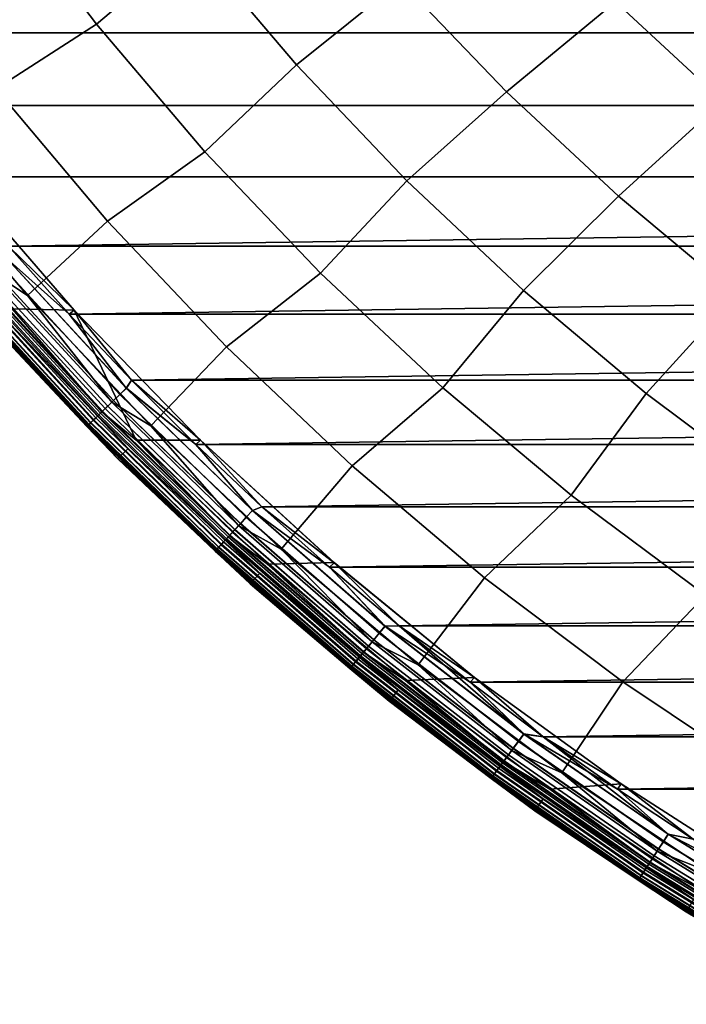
# Model space of a CAD drawing. Header units: metres. Extents: x -25 to 132, y -25 to 25.
# Tile 2 of 256: x -18.43 to -13.3, y -21.88 to -14.3. Entities that reach past the tile are written whole.
import ezdxf

# ---------------------------------------------------------------- set-up
doc = ezdxf.new("R2010")
doc.units = ezdxf.units.M
doc.layers.add('solid_12_061_071_XXX', color=7, linetype='CONTINUOUS')

msp = doc.modelspace()

# ---------------------------------------------------------------- linework, layer by layer
at = {"layer": 'solid_12_061_071_XXX'}
for points in [[(-17.844536, -12.718869, 117.049759), (-18.622311, -13.302495, 115.914597), (-17.842995, -14.33089, 115.914597), (-17.100645, -13.702738, 117.049759)], [(-15.500362, -13.997272, 118.134232), (-16.266039, -13.099649, 118.134232), (-17.100645, -13.702738, 117.049759), (-16.302574, -14.643193, 117.049759)], [(-13.220152, -13.18359, 120.140106), (-13.845985, -14.158051, 119.16523), (-13.018482, -14.922496, 119.16523), (-12.46152, -13.902877, 120.140106)], [(-17.842995, -14.33089, 115.914597), (-18.622311, -13.302495, 115.914597), (-19.417229, -13.760761, 114.731659), (-18.615873, -14.826889, 114.731659)], [(-13.845985, -14.158051, 119.16523), (-14.62868, -13.347789, 119.16523), (-15.500362, -13.997272, 118.134232), (-14.68522, -14.850224, 118.134232)], [(-17.100645, -13.702738, 117.049759), (-17.842995, -14.33089, 115.914597), (-17.006956, -15.313728, 115.914597), (-16.302574, -14.643193, 117.049759)], [(19.823536, -14.397127), (-19.823614, -14.39702), (-20.22674, -13.824941), (20.226665, -13.82505)], [(-14.68522, -14.850224, 118.134232), (-15.500362, -13.997272, 118.134232), (-16.302574, -14.643193, 117.049759), (-15.452855, -15.537256, 117.049759)], [(-13.018482, -14.922496, 119.16523), (-13.845985, -14.158051, 119.16523), (-14.68522, -14.850224, 118.134232), (-13.823212, -15.655787, 118.134232)], [(-17.006956, -15.313728, 115.914597), (-17.842995, -14.33089, 115.914597), (-18.615873, -14.826889, 114.731659), (-17.75605, -15.846452, 114.731659)], [(19.40428, -14.957402), (-19.40436, -14.957297), (-19.823614, -14.39702), (19.823536, -14.397127)], [(-16.302574, -14.643193, 117.049759), (-17.006956, -15.313728, 115.914597), (-16.116856, -16.247885, 115.914597), (-15.452855, -15.537256, 117.049759)], [(-18.615873, -14.826889, 114.731659), (-19.266027, -15.364128, 113.5177), (-18.374249, -16.420206, 113.5177), (-17.75605, -15.846452, 114.731659)], [(-13.823212, -15.655787, 118.134232), (-14.68522, -14.850224, 118.134232), (-15.452855, -15.537256, 117.049759), (-14.554177, -16.382093, 117.049759)], [(-12.148847, -15.638647, 119.16523), (-13.018482, -14.922496, 119.16523), (-13.823212, -15.655787, 118.134232), (-12.91709, -16.411386, 118.134232)], [(18.969107, -15.505578), (-18.969191, -15.505475), (-19.40436, -14.957297), (19.40428, -14.957402)], [(-16.116856, -16.247885, 115.914597), (-17.006956, -15.313728, 115.914597), (-17.75605, -15.846452, 114.731659), (-16.840464, -16.816246, 114.731659)], [(-18.647764, -16.240353, 113.368919), (-18.374249, -16.420206, 113.5177), (-19.266027, -15.364128, 113.5177)], [(18.969107, -15.505578), (-18.518618, -16.040905), (-18.969191, -15.505475)], [(-18.013548, -16.532652, 100), (-18.927996, -15.477331, 100), (-18.927984, -15.477334, 99.5), (-18.01351, -16.532696, 99.5)], [(-18.927996, -15.477331, 100), (-18.013548, -16.532652, 100), (-18.492214, -16.522438, 100)], [(-18.01351, -16.532696, 99.5), (-18.927984, -15.477334, 99.5), (-18.518618, -16.040905, 99.5)], [(18.969107, -15.505578), (18.518532, -16.041006), (-18.518618, -16.040905)], [(-15.452855, -15.537256, 117.049759), (-16.116856, -16.247885, 115.914597), (-15.175522, -17.130394, 115.914597), (-14.554177, -16.382093, 117.049759)], [(-12.91709, -16.411386, 118.134232), (-13.823212, -15.655787, 118.134232), (-14.554177, -16.382093, 117.049759), (-13.609389, -17.175028, 117.049759)], [(-17.75605, -15.846452, 114.731659), (-18.374249, -16.420206, 113.5177), (-17.424654, -17.424629, 113.5177), (-16.840464, -16.816246, 114.731659)], [(-18.529272, -16.137157, 99.494911), (-18.052919, -16.563276, 99.5), (-18.01351, -16.532696, 99.5), (-18.518618, -16.040905, 99.5)], [(-18.528793, -16.13674, 0.004998), (-18.518618, -16.040905), (-18.052919, -16.563274)], [(18.518532, -16.041006), (-18.052919, -16.563274), (-18.518618, -16.040905)], [(18.518532, -16.041006), (18.05283, -16.563374), (-18.052919, -16.563274)], [(-18.581892, -16.182983, 99.479729), (-17.662191, -17.182045, 99.479729), (-17.612177, -17.133389, 99.494911), (-18.529272, -16.137157, 99.494911)], [(-17.661749, -17.181616, 0.020093), (-18.581427, -16.182579, 0.020093), (-18.528793, -16.13674, 0.004998), (-17.611719, -17.132946, 0.004998)], [(-18.529272, -16.137157, 99.494911), (-17.612177, -17.133389, 99.494911), (-18.052919, -16.563276, 99.5)], [(-17.611719, -17.132946, 0.004998), (-18.528793, -16.13674, 0.004998), (-18.052919, -16.563274), (-17.572439, -17.072178)], [(-18.679598, -16.268076, 99.420509), (-17.755062, -17.27239, 99.420509), (-17.710146, -17.228697, 99.454758), (-18.632343, -16.226923, 99.454758)], [(-17.754675, -17.272015, 0.079142), (-18.67919, -16.267721, 0.079142), (-18.631903, -16.226538, 0.044977), (-17.709726, -17.228289, 0.044977)], [(-18.632343, -16.226923, 99.454758), (-17.710146, -17.228697, 99.454758), (-17.662191, -17.182045, 99.479729), (-18.581892, -16.182983, 99.479729)], [(-17.709726, -17.228289, 0.044977), (-18.631903, -16.226538, 0.044977), (-18.581427, -16.182579, 0.020093), (-17.661749, -17.181616, 0.020093)], [(-18.760746, -16.338749, 99.327164), (-17.832193, -17.347425, 99.327164), (-17.796022, -17.312239, 99.377686), (-18.722692, -16.305607, 99.377686)], [(-17.831892, -17.347132, 0.172354), (-18.760429, -16.338472, 0.172354), (-18.722326, -16.305288, 0.121892), (-17.795675, -17.311899, 0.121892)], [(-18.737247, -16.318283, 113.046471), (-17.809858, -17.325697, 113.046471), (-17.77397, -17.290785, 113.211105), (-18.699492, -16.285402, 113.211105)], [(-18.722692, -16.305607, 99.377686), (-17.796022, -17.312239, 99.377686), (-17.755062, -17.27239, 99.420509), (-18.679598, -16.268076, 99.420509)], [(-17.795675, -17.311899, 0.121892), (-18.722326, -16.305288, 0.121892), (-18.67919, -16.267721, 0.079142), (-17.754675, -17.272015, 0.079142)], [(-18.699492, -16.285402, 113.211105), (-17.77397, -17.290785, 113.211105), (-17.724804, -17.242954, 113.368919), (-18.647764, -16.240353, 113.368919)], [(-18.647764, -16.240353, 113.368919), (-17.724804, -17.242954, 113.368919), (-18.374249, -16.420206, 113.5177)], [(-15.175522, -17.130394, 115.914597), (-16.116856, -16.247885, 115.914597), (-16.840464, -16.816246, 114.731659), (-15.871987, -17.733227, 114.731659)], [(-18.818748, -16.389261, 99.207253), (-17.887325, -17.401058, 99.207253), (-17.862835, -17.377235, 99.269958), (-18.792984, -16.366823, 99.269958)], [(-17.887133, -17.400871, 0.292163), (-18.818546, -16.389088, 0.292163), (-18.792723, -16.366596, 0.229499), (-17.862587, -17.376993, 0.229499)], [(-18.797834, -16.371048, 100.047203), (-17.867447, -17.38172, 100.047203), (-17.885164, -17.398956, 100.072105), (-18.816475, -16.387283, 100.072105)], [(-18.776197, -16.352205, 100.027), (-17.84688, -17.361713, 100.027), (-17.867447, -17.38172, 100.047203), (-18.797834, -16.371048, 100.047203)], [(-18.792984, -16.366823, 99.269958), (-17.862835, -17.377235, 99.269958), (-17.832193, -17.347425, 99.327164), (-18.760746, -16.338749, 99.327164)], [(-17.862587, -17.376993, 0.229499), (-18.792723, -16.366596, 0.229499), (-18.760429, -16.338472, 0.172354), (-17.831892, -17.347132, 0.172354)], [(-18.752232, -16.331333, 100.012123), (-17.8241, -17.339552, 100.012123), (-17.84688, -17.361713, 100.027), (-18.776197, -16.352205, 100.027)], [(-18.760536, -16.338566, 112.877182), (-17.831993, -17.347231, 112.877182), (-17.809858, -17.325697, 113.046471), (-18.737247, -16.318283, 113.046471)], [(-18.760536, -16.338566, 112.877182), (-18.558386, -16.584763, 112.706161), (-17.831993, -17.347231, 112.877182)], [(-18.726673, -16.309074, 100.003029), (-17.799807, -17.31592, 100.003029), (-17.8241, -17.339552, 100.012123), (-18.752232, -16.331333, 100.012123)], [(-18.726673, -16.309074, 100.003029), (-18.492214, -16.522438, 100), (-17.799807, -17.31592, 100.003029)], [(-14.554177, -16.382093, 117.049759), (-15.175522, -17.130394, 115.914597), (-14.185946, -17.958445, 115.914597), (-13.609389, -17.175028, 117.049759)], [(-18.842587, -16.410023, 100.132843), (-17.909983, -17.4231, 100.132843), (-17.916317, -17.429262, 100.166801), (-18.849251, -16.415827, 100.166801)], [(-18.849251, -16.415827, 100.166801), (-17.916317, -17.429262, 100.166801), (-18.639751, -16.65748, 100.201744)], [(-18.848896, -16.415518, 99.070518), (-17.915979, -17.428934, 99.070518), (-17.905161, -17.418409, 99.14032), (-18.837513, -16.405605, 99.14032)], [(-18.848896, -16.415518, 99.070518), (-18.641071, -16.658644, 99), (-17.915979, -17.428934, 99.070518)], [(-17.915915, -17.428871, 0.428843), (-18.848827, -16.415459, 0.428843), (-18.837378, -16.405485, 0.359065), (-17.905031, -17.418283, 0.359065)], [(-17.915915, -17.428871, 0.428843), (-18.641071, -16.658644, 0.5), (-18.848827, -16.415459, 0.428843)], [(-18.831547, -16.40041, 100.100952), (-17.89949, -17.412893, 100.100952), (-17.909983, -17.4231, 100.132843), (-18.842587, -16.410023, 100.132843)], [(-18.837513, -16.405605, 99.14032), (-17.905161, -17.418409, 99.14032), (-17.887325, -17.401058, 99.207253), (-18.818748, -16.389261, 99.207253)], [(-17.905031, -17.418283, 0.359065), (-18.837378, -16.405485, 0.359065), (-18.818546, -16.389088, 0.292163), (-17.887133, -17.400871, 0.292163)], [(-18.816475, -16.387283, 100.072105), (-17.885164, -17.398956, 100.072105), (-17.89949, -17.412893, 100.100952), (-18.831547, -16.40041, 100.100952)], [(-17.724804, -17.242954, 113.368919), (-17.424654, -17.424629, 113.5177), (-18.374249, -16.420206, 113.5177)], [(-11.969748, -17.114613, 118.134232), (-12.91709, -16.411386, 118.134232), (-13.609389, -17.175028, 117.049759), (-12.621483, -17.913549, 117.049759)], [(-17.799807, -17.31592, 100.003029), (-18.492214, -16.522438, 100), (-18.013548, -16.532652, 100), (-17.536564, -17.533451, 100)], [(-17.612177, -17.133389, 99.494911), (-17.572439, -17.072178, 99.5), (-18.01351, -16.532696, 99.5), (-18.052919, -16.563276, 99.5)], [(-17.040176, -17.534224, 100), (-18.013548, -16.532652, 100), (-18.01351, -16.532696, 99.5), (-17.040339, -17.534065, 99.5)], [(-18.013548, -16.532652, 100), (-17.040176, -17.534224, 100), (-17.536564, -17.533451, 100)], [(-17.040339, -17.534065, 99.5), (-18.01351, -16.532696, 99.5), (-17.572439, -17.072178, 99.5)], [(-18.639751, -16.65748, 100.201744), (-17.676435, -17.676414, 100.201744), (-17.599274, -17.599251, 112.706161), (-18.558386, -16.584763, 112.706161)], [(-17.831993, -17.347231, 112.877182), (-18.558386, -16.584763, 112.706161), (-17.599274, -17.599251, 112.706161)], [(18.05283, -16.563374), (-17.572439, -17.072178), (-18.052919, -16.563274)], [(18.05283, -16.563374), (17.572348, -17.072273), (-17.572439, -17.072178)], [(-17.677687, -17.677652, 99), (-18.641071, -16.658644, 99), (-18.641071, -16.658644, 0.5), (-17.677687, -17.677652, 0.5)], [(-17.915915, -17.428871, 0.428843), (-17.677687, -17.677652, 0.5), (-18.641071, -16.658644, 0.5)], [(-17.915979, -17.428934, 99.070518), (-18.641071, -16.658644, 99), (-17.677687, -17.677652, 99)], [(-17.916317, -17.429262, 100.166801), (-17.676435, -17.676414, 100.201744), (-18.639751, -16.65748, 100.201744)], [(-16.840464, -16.816246, 114.731659), (-17.424654, -17.424629, 113.5177), (-16.420225, -18.374231, 113.5177), (-15.871987, -17.733227, 114.731659)], [(-17.662191, -17.182045, 99.479729), (-16.68885, -18.128925, 99.479729), (-16.641592, -18.077587, 99.494911), (-17.612177, -17.133389, 99.494911)], [(-16.688433, -18.128471, 0.020093), (-17.661749, -17.181616, 0.020093), (-17.611719, -17.132946, 0.004998), (-16.641161, -18.07712, 0.004998)], [(-17.612177, -17.133389, 99.494911), (-17.077707, -17.567066, 99.5), (-17.040339, -17.534065, 99.5), (-17.572439, -17.072178, 99.5)], [(-17.612177, -17.133389, 99.494911), (-16.641592, -18.077587, 99.494911), (-17.077707, -17.567066, 99.5)], [(-17.611719, -17.132946, 0.004998), (-17.572439, -17.072178), (-17.077707, -17.567066)], [(-16.641161, -18.07712, 0.004998), (-17.611719, -17.132946, 0.004998), (-17.077707, -17.567066)], [(17.572348, -17.072273), (-17.077707, -17.567066), (-17.572439, -17.072178)], [(17.572348, -17.072273), (17.077614, -17.567158), (-17.077707, -17.567066)], [(-14.185946, -17.958445, 115.914597), (-15.175522, -17.130394, 115.914597), (-15.871987, -17.733227, 114.731659), (-14.853663, -18.594517, 114.731659)], [(-17.710146, -17.228697, 99.454758), (-16.734163, -18.178146, 99.454758), (-16.68885, -18.128925, 99.479729), (-17.662191, -17.182045, 99.479729)], [(-16.733767, -18.177717, 0.044977), (-17.709726, -17.228289, 0.044977), (-17.661749, -17.181616, 0.020093), (-16.688433, -18.128471, 0.020093)], [(-13.609389, -17.175028, 117.049759), (-14.185946, -17.958445, 115.914597), (-13.151276, -18.72941, 115.914597), (-12.621483, -17.913549, 117.049759)], [(-17.809858, -17.325697, 113.046471), (-16.828381, -18.280495, 113.046471), (-16.79447, -18.243658, 113.211105), (-17.77397, -17.290785, 113.211105)], [(-17.796022, -17.312239, 99.377686), (-16.815308, -18.266293, 99.377686), (-16.776604, -18.224249, 99.420509), (-17.755062, -17.27239, 99.420509)], [(-16.814978, -18.265936, 0.121892), (-17.795675, -17.311899, 0.121892), (-17.754675, -17.272015, 0.079142), (-16.776237, -18.223852, 0.079142)], [(-17.77397, -17.290785, 113.211105), (-16.79447, -18.243658, 113.211105), (-16.748013, -18.193192, 113.368919), (-17.724804, -17.242954, 113.368919)], [(-17.755062, -17.27239, 99.420509), (-16.776604, -18.224249, 99.420509), (-16.734163, -18.178146, 99.454758), (-17.710146, -17.228697, 99.454758)], [(-16.776237, -18.223852, 0.079142), (-17.754675, -17.272015, 0.079142), (-17.709726, -17.228289, 0.044977), (-16.733767, -18.177717, 0.044977)], [(-17.724804, -17.242954, 113.368919), (-16.748013, -18.193192, 113.368919), (-17.424654, -17.424629, 113.5177)], [(-17.84688, -17.361713, 100.027), (-16.863361, -18.318495, 100.027), (-16.882795, -18.339603, 100.047203), (-17.867447, -17.38172, 100.047203)], [(-17.862835, -17.377235, 99.269958), (-16.878439, -18.334871, 99.269958), (-16.849483, -18.303419, 99.327164), (-17.832193, -17.347425, 99.327164)], [(-16.878202, -18.334616, 0.229499), (-17.862587, -17.376993, 0.229499), (-17.831892, -17.347132, 0.172354), (-16.849199, -18.30311, 0.172354)], [(-17.8241, -17.339552, 100.012123), (-16.841837, -18.295113, 100.012123), (-16.863361, -18.318495, 100.027), (-17.84688, -17.361713, 100.027)], [(-17.832193, -17.347425, 99.327164), (-16.849483, -18.303419, 99.327164), (-16.815308, -18.266293, 99.377686), (-17.796022, -17.312239, 99.377686)], [(-17.831993, -17.347231, 112.877182), (-16.849297, -18.303215, 112.877182), (-16.828381, -18.280495, 113.046471), (-17.809858, -17.325697, 113.046471)], [(-17.831993, -17.347231, 112.877182), (-17.599274, -17.599251, 112.706161), (-16.849297, -18.303215, 112.877182)], [(-16.849199, -18.30311, 0.172354), (-17.831892, -17.347132, 0.172354), (-17.795675, -17.311899, 0.121892), (-16.814978, -18.265936, 0.121892)], [(-17.799807, -17.31592, 100.003029), (-16.818882, -18.270178, 100.003029), (-16.841837, -18.295113, 100.012123), (-17.8241, -17.339552, 100.012123)], [(-17.799807, -17.31592, 100.003029), (-17.536564, -17.533451, 100), (-16.818882, -18.270178, 100.003029)], [(-17.909983, -17.4231, 100.132843), (-16.922987, -18.383265, 100.132843), (-16.928972, -18.389767, 100.166801), (-17.916317, -17.429262, 100.166801)], [(-17.916317, -17.429262, 100.166801), (-16.928972, -18.389767, 100.166801), (-17.676435, -17.676414, 100.201744)], [(-17.915979, -17.428934, 99.070518), (-16.928654, -18.38942, 99.070518), (-16.91843, -18.378315, 99.14032), (-17.905161, -17.418409, 99.14032)], [(-17.915979, -17.428934, 99.070518), (-17.677687, -17.677652, 99), (-16.928654, -18.38942, 99.070518)], [(-16.928593, -18.389353, 0.428843), (-17.915915, -17.428871, 0.428843), (-17.905031, -17.418283, 0.359065), (-16.918308, -18.378181, 0.359065)], [(-16.928593, -18.389353, 0.428843), (-17.677687, -17.677652, 0.5), (-17.915915, -17.428871, 0.428843)], [(-17.89949, -17.412893, 100.100952), (-16.913073, -18.372494, 100.100952), (-16.922987, -18.383265, 100.132843), (-17.909983, -17.4231, 100.132843)], [(-17.905161, -17.418409, 99.14032), (-16.91843, -18.378315, 99.14032), (-16.901577, -18.360008, 99.207253), (-17.887325, -17.401058, 99.207253)], [(-16.918308, -18.378181, 0.359065), (-17.905031, -17.418283, 0.359065), (-17.887133, -17.400871, 0.292163), (-16.901398, -18.359812, 0.292163)], [(-17.885164, -17.398956, 100.072105), (-16.899536, -18.35779, 100.072105), (-16.913073, -18.372494, 100.100952), (-17.89949, -17.412893, 100.100952)], [(-17.887325, -17.401058, 99.207253), (-16.901577, -18.360008, 99.207253), (-16.878439, -18.334871, 99.269958), (-17.862835, -17.377235, 99.269958)], [(-16.901398, -18.359812, 0.292163), (-17.887133, -17.400871, 0.292163), (-17.862587, -17.376993, 0.229499), (-16.878202, -18.334616, 0.229499)], [(-17.867447, -17.38172, 100.047203), (-16.882795, -18.339603, 100.047203), (-16.899536, -18.35779, 100.072105), (-17.885164, -17.398956, 100.072105)], [(-16.748013, -18.193192, 113.368919), (-16.420225, -18.374231, 113.5177), (-17.424654, -17.424629, 113.5177)], [(-17.040176, -17.534224, 100), (-16.011707, -18.478138, 100), (-16.52578, -18.489231, 100), (-17.536564, -17.533451, 100)], [(-16.818882, -18.270178, 100.003029), (-17.536564, -17.533451, 100), (-16.52578, -18.489231, 100)], [(-16.641592, -18.077587, 99.494911), (-16.568956, -18.047707, 99.5), (-17.040339, -17.534065, 99.5), (-17.077707, -17.567066, 99.5)], [(17.077614, -17.567158), (-16.568956, -18.047707), (-17.077707, -17.567066)], [(-16.641161, -18.07712, 0.004998), (-17.077707, -17.567066), (-16.568956, -18.047707)], [(-16.011549, -18.478279, 99.5), (-17.040339, -17.534065, 99.5), (-16.568956, -18.047707, 99.5)], [(-16.011707, -18.478138, 100), (-17.040176, -17.534224, 100), (-17.040339, -17.534065, 99.5), (-16.011549, -18.478279, 99.5)], [(17.077614, -17.567158), (16.568859, -18.047794), (-16.568956, -18.047707)], [(-17.676435, -17.676414, 100.201744), (-16.657501, -18.639732, 100.201744), (-16.584782, -18.558369, 112.706161), (-17.599274, -17.599251, 112.706161)], [(-16.849297, -18.303215, 112.877182), (-17.599274, -17.599251, 112.706161), (-16.584782, -18.558369, 112.706161)], [(-16.658682, -18.641039, 99), (-17.677687, -17.677652, 99), (-17.677687, -17.677652, 0.5), (-16.658682, -18.641039, 0.5)], [(-16.928593, -18.389353, 0.428843), (-16.658682, -18.641039, 0.5), (-17.677687, -17.677652, 0.5)], [(-16.928654, -18.38942, 99.070518), (-17.677687, -17.677652, 99), (-16.658682, -18.641039, 99)], [(-16.928972, -18.389767, 100.166801), (-16.657501, -18.639732, 100.201744), (-17.676435, -17.676414, 100.201744)], [(-15.871987, -17.733227, 114.731659), (-16.420225, -18.374231, 113.5177), (-15.364133, -19.266024, 113.5177), (-14.853663, -18.594517, 114.731659)], [(-13.151276, -18.72941, 115.914597), (-14.185946, -17.958445, 115.914597), (-14.853663, -18.594517, 114.731659), (-13.788691, -19.397406, 114.731659)], [(-16.641592, -18.077587, 99.494911), (-15.620468, -18.966885, 99.494911), (-16.046734, -18.513569, 99.5), (-16.568956, -18.047707, 99.5)], [(-16.641161, -18.07712, 0.004998), (-16.568956, -18.047707), (-16.046734, -18.513569)], [(-16.011549, -18.478279, 99.5), (-16.568956, -18.047707, 99.5), (-16.046734, -18.513569, 99.5)], [(16.568859, -18.047794), (-16.046734, -18.513569), (-16.568956, -18.047707)], [(16.568859, -18.047794), (16.046635, -18.513655), (-16.046734, -18.513569)], [(-15.706987, -19.071939, 0.044977), (-16.733767, -18.177717, 0.044977), (-16.688433, -18.128471, 0.020093), (-15.664435, -19.020271, 0.020093)], [(-16.68885, -18.128925, 99.479729), (-15.664827, -19.020748, 99.479729), (-15.620468, -18.966885, 99.494911), (-16.641592, -18.077587, 99.494911)], [(-15.664435, -19.020271, 0.020093), (-16.688433, -18.128471, 0.020093), (-16.641161, -18.07712, 0.004998), (-15.620064, -18.966394, 0.004998)], [(-15.620064, -18.966394, 0.004998), (-16.641161, -18.07712, 0.004998), (-16.046734, -18.513569)], [(-16.79447, -18.243658, 113.211105), (-15.763966, -19.141125, 113.211105), (-15.720359, -19.088177, 113.368919), (-16.748013, -18.193192, 113.368919)], [(-16.776604, -18.224249, 99.420509), (-15.747195, -19.120762, 99.420509), (-15.707359, -19.072392, 99.454758), (-16.734163, -18.178146, 99.454758)], [(-15.746852, -19.120344, 0.079142), (-16.776237, -18.223852, 0.079142), (-16.733767, -18.177717, 0.044977), (-15.706987, -19.071939, 0.044977)], [(-16.748013, -18.193192, 113.368919), (-15.720359, -19.088177, 113.368919), (-16.420225, -18.374231, 113.5177)], [(-16.734163, -18.178146, 99.454758), (-15.707359, -19.072392, 99.454758), (-15.664827, -19.020748, 99.479729), (-16.68885, -18.128925, 99.479729)], [(-16.849483, -18.303419, 99.327164), (-15.815604, -19.203827, 99.327164), (-15.783525, -19.164873, 99.377686), (-16.815308, -18.266293, 99.377686)], [(-16.849297, -18.303215, 112.877182), (-15.815428, -19.203611, 112.877182), (-15.795794, -19.179773, 113.046471), (-16.828381, -18.280495, 113.046471)], [(-15.815337, -19.203501, 0.172354), (-16.849199, -18.30311, 0.172354), (-16.814978, -18.265936, 0.121892), (-15.783216, -19.164499, 0.121892)], [(-16.818882, -18.270178, 100.003029), (-15.78688, -19.168949, 100.003029), (-15.808427, -19.19511, 100.012123), (-16.841837, -18.295113, 100.012123)], [(-16.828381, -18.280495, 113.046471), (-15.795794, -19.179773, 113.046471), (-15.763966, -19.141125, 113.211105), (-16.79447, -18.243658, 113.211105)], [(-16.818882, -18.270178, 100.003029), (-16.52578, -18.489231, 100), (-15.78688, -19.168949, 100.003029)], [(-16.815308, -18.266293, 99.377686), (-15.783525, -19.164873, 99.377686), (-15.747195, -19.120762, 99.420509), (-16.776604, -18.224249, 99.420509)], [(-15.783216, -19.164499, 0.121892), (-16.814978, -18.265936, 0.121892), (-16.776237, -18.223852, 0.079142), (-15.746852, -19.120344, 0.079142)], [(-16.901577, -18.360008, 99.207253), (-15.864501, -19.263199, 99.207253), (-15.842781, -19.236826, 99.269958), (-16.878439, -18.334871, 99.269958)], [(-15.864331, -19.262993, 0.292163), (-16.901398, -18.359812, 0.292163), (-16.878202, -18.334616, 0.229499), (-15.842561, -19.236557, 0.229499)], [(-16.882795, -18.339603, 100.047203), (-15.84687, -19.241791, 100.047203), (-15.862585, -19.260872, 100.072105), (-16.899536, -18.35779, 100.072105)], [(-16.863361, -18.318495, 100.027), (-15.82863, -19.219643, 100.027), (-15.84687, -19.241791, 100.047203), (-16.882795, -18.339603, 100.047203)], [(-16.878439, -18.334871, 99.269958), (-15.842781, -19.236826, 99.269958), (-15.815604, -19.203827, 99.327164), (-16.849483, -18.303419, 99.327164)], [(-15.842561, -19.236557, 0.229499), (-16.878202, -18.334616, 0.229499), (-16.849199, -18.30311, 0.172354), (-15.815337, -19.203501, 0.172354)], [(-16.841837, -18.295113, 100.012123), (-15.808427, -19.19511, 100.012123), (-15.82863, -19.219643, 100.027), (-16.863361, -18.318495, 100.027)], [(-16.849297, -18.303215, 112.877182), (-16.584782, -18.558369, 112.706161), (-15.815428, -19.203611, 112.877182)], [(-16.922987, -18.383265, 100.132843), (-15.884597, -19.287598, 100.132843), (-15.890215, -19.29442, 100.166801), (-16.928972, -18.389767, 100.166801)], [(-16.928972, -18.389767, 100.166801), (-15.890215, -19.29442, 100.166801), (-16.657501, -18.639732, 100.201744)], [(-16.928654, -18.38942, 99.070518), (-15.889916, -19.294058, 99.070518), (-15.880321, -19.282406, 99.14032), (-16.91843, -18.378315, 99.14032)], [(-16.928654, -18.38942, 99.070518), (-16.658682, -18.641039, 99), (-15.889916, -19.294058, 99.070518)], [(-15.889858, -19.293987, 0.428843), (-16.928593, -18.389353, 0.428843), (-16.918308, -18.378181, 0.359065), (-15.880205, -19.282267, 0.359065)], [(-15.889858, -19.293987, 0.428843), (-16.658682, -18.641039, 0.5), (-16.928593, -18.389353, 0.428843)], [(-16.913073, -18.372494, 100.100952), (-15.875291, -19.2763, 100.100952), (-15.884597, -19.287598, 100.132843), (-16.922987, -18.383265, 100.132843)], [(-16.91843, -18.378315, 99.14032), (-15.880321, -19.282406, 99.14032), (-15.864501, -19.263199, 99.207253), (-16.901577, -18.360008, 99.207253)], [(-15.880205, -19.282267, 0.359065), (-16.918308, -18.378181, 0.359065), (-16.901398, -18.359812, 0.292163), (-15.864331, -19.262993, 0.292163)], [(-16.899536, -18.35779, 100.072105), (-15.862585, -19.260872, 100.072105), (-15.875291, -19.2763, 100.100952), (-16.913073, -18.372494, 100.100952)], [(-15.720359, -19.088177, 113.368919), (-15.364133, -19.266024, 113.5177), (-16.420225, -18.374231, 113.5177)], [(-16.011707, -18.478138, 100), (-14.930331, -19.362375, 100), (-15.462976, -19.386833, 100), (-16.52578, -18.489231, 100)], [(-15.78688, -19.168949, 100.003029), (-16.52578, -18.489231, 100), (-15.462976, -19.386833, 100)], [(-15.620468, -18.966885, 99.494911), (-15.511446, -18.964308, 99.5), (-16.011549, -18.478279, 99.5), (-16.046734, -18.513569, 99.5)], [(-14.930331, -19.362375, 100), (-16.011707, -18.478138, 100), (-16.011549, -18.478279, 99.5), (-14.930496, -19.362251, 99.5)], [(-14.930496, -19.362251, 99.5), (-16.011549, -18.478279, 99.5), (-15.511446, -18.964308, 99.5)], [(-16.657501, -18.639732, 100.201744), (-15.586157, -19.544403, 100.201744), (-15.518106, -19.459097, 112.706161), (-16.584782, -18.558369, 112.706161)], [(-15.815428, -19.203611, 112.877182), (-16.584782, -18.558369, 112.706161), (-15.518106, -19.459097, 112.706161)], [(16.046635, -18.513655), (-15.511446, -18.96431), (-16.046734, -18.513569)], [(-15.620064, -18.966394, 0.004998), (-16.046734, -18.513569), (-15.511446, -18.96431)], [(16.046635, -18.513655), (15.511344, -18.964392), (-15.511446, -18.96431)], [(-15.587261, -19.545774, 99), (-16.658682, -18.641039, 99), (-16.658682, -18.641039, 0.5), (-15.587261, -19.545774, 0.5)], [(-15.889858, -19.293987, 0.428843), (-15.587261, -19.545774, 0.5), (-16.658682, -18.641039, 0.5)], [(-15.889916, -19.294058, 99.070518), (-16.658682, -18.641039, 99), (-15.587261, -19.545774, 99)], [(-15.890215, -19.29442, 100.166801), (-15.586157, -19.544403, 100.201744), (-16.657501, -18.639732, 100.201744)], [(-14.853663, -18.594517, 114.731659), (-15.364133, -19.266024, 113.5177), (-14.259702, -20.097193, 113.5177), (-13.788691, -19.397406, 114.731659)], [(-12.074799, -19.440836, 115.914597), (-13.151276, -18.72941, 115.914597), (-13.788691, -19.397406, 114.731659), (-12.680412, -20.139378, 114.731659)], [(-15.707359, -19.072392, 99.454758), (-14.632853, -19.908712, 99.454758), (-14.59323, -19.854805, 99.479729), (-15.664827, -19.020748, 99.479729)], [(-14.632506, -19.908241, 0.044977), (-15.706987, -19.071939, 0.044977), (-15.664435, -19.020271, 0.020093), (-14.592865, -19.854309, 0.020093)], [(-15.664827, -19.020748, 99.479729), (-14.59323, -19.854805, 99.479729), (-14.551906, -19.798582, 99.494911), (-15.620468, -18.966885, 99.494911)], [(-14.592865, -19.854309, 0.020093), (-15.664435, -19.020271, 0.020093), (-15.620064, -18.966394, 0.004998), (-14.551529, -19.798069, 0.004998)], [(-15.620468, -18.966885, 99.494911), (-14.551906, -19.798582, 99.494911), (-15.511446, -18.964308, 99.5)], [(-15.620064, -18.966394, 0.004998), (-15.511446, -18.96431), (-14.963405, -19.399651)], [(-14.551529, -19.798069, 0.004998), (-15.620064, -18.966394, 0.004998), (-14.963405, -19.399651)], [(-14.930496, -19.362251, 99.5), (-15.511446, -18.964308, 99.5), (-14.963406, -19.399651, 99.5)], [(-14.551906, -19.798582, 99.494911), (-14.963406, -19.399651, 99.5), (-15.511446, -18.964308, 99.5)], [(15.511344, -18.964392), (-14.963405, -19.399651), (-15.511446, -18.96431)], [(15.511344, -18.964392), (14.963301, -19.399731), (-14.963405, -19.399651)], [(-15.763966, -19.141125, 113.211105), (-14.685587, -19.980461, 113.211105), (-14.644963, -19.92519, 113.368919), (-15.720359, -19.088177, 113.368919)], [(-15.747195, -19.120762, 99.420509), (-14.669964, -19.959206, 99.420509), (-14.632853, -19.908712, 99.454758), (-15.707359, -19.072392, 99.454758)], [(-14.669643, -19.958769, 0.079142), (-15.746852, -19.120344, 0.079142), (-15.706987, -19.071939, 0.044977), (-14.632506, -19.908241, 0.044977)], [(-15.720359, -19.088177, 113.368919), (-14.644963, -19.92519, 113.368919), (-15.364133, -19.266024, 113.5177)], [(-15.815604, -19.203827, 99.327164), (-14.733693, -20.045912, 99.327164), (-14.703807, -20.005251, 99.377686), (-15.783525, -19.164873, 99.377686)], [(-15.815428, -19.203611, 112.877182), (-14.733528, -20.045687, 112.877182), (-14.715239, -20.020803, 113.046471), (-15.795794, -19.179773, 113.046471)], [(-14.733443, -20.045572, 0.172354), (-15.815337, -19.203501, 0.172354), (-15.783216, -19.164499, 0.121892), (-14.70352, -20.00486, 0.121892)], [(-15.78688, -19.168949, 100.003029), (-14.706934, -20.009504, 100.003029), (-14.727006, -20.036814, 100.012123), (-15.808427, -19.19511, 100.012123)], [(-15.795794, -19.179773, 113.046471), (-14.715239, -20.020803, 113.046471), (-14.685587, -19.980461, 113.211105), (-15.763966, -19.141125, 113.211105)], [(-15.78688, -19.168949, 100.003029), (-15.462976, -19.386833, 100), (-14.706934, -20.009504, 100.003029)], [(-15.783525, -19.164873, 99.377686), (-14.703807, -20.005251, 99.377686), (-14.669964, -19.959206, 99.420509), (-15.747195, -19.120762, 99.420509)], [(-14.70352, -20.00486, 0.121892), (-15.783216, -19.164499, 0.121892), (-15.746852, -19.120344, 0.079142), (-14.669643, -19.958769, 0.079142)], [(-15.880321, -19.282406, 99.14032), (-14.793982, -20.127937, 99.14032), (-14.779244, -20.107887, 99.207253), (-15.864501, -19.263199, 99.207253)], [(-14.793875, -20.127792, 0.359065), (-15.880205, -19.282267, 0.359065), (-15.864331, -19.262993, 0.292163), (-14.779087, -20.107672, 0.292163)], [(-15.862585, -19.260872, 100.072105), (-14.77746, -20.105459, 100.072105), (-14.789296, -20.121563, 100.100952), (-15.875291, -19.2763, 100.100952)], [(-15.864501, -19.263199, 99.207253), (-14.779244, -20.107887, 99.207253), (-14.75901, -20.080359, 99.269958), (-15.842781, -19.236826, 99.269958)], [(-14.779087, -20.107672, 0.292163), (-15.864331, -19.262993, 0.292163), (-15.842561, -19.236557, 0.229499), (-14.758805, -20.080078, 0.229499)], [(-15.84687, -19.241791, 100.047203), (-14.76282, -20.085541, 100.047203), (-14.77746, -20.105459, 100.072105), (-15.862585, -19.260872, 100.072105)], [(-15.82863, -19.219643, 100.027), (-14.745828, -20.062422, 100.027), (-14.76282, -20.085541, 100.047203), (-15.84687, -19.241791, 100.047203)], [(-15.842781, -19.236826, 99.269958), (-14.75901, -20.080359, 99.269958), (-14.733693, -20.045912, 99.327164), (-15.815604, -19.203827, 99.327164)], [(-14.758805, -20.080078, 0.229499), (-15.842561, -19.236557, 0.229499), (-15.815337, -19.203501, 0.172354), (-14.733443, -20.045572, 0.172354)], [(-15.808427, -19.19511, 100.012123), (-14.727006, -20.036814, 100.012123), (-14.745828, -20.062422, 100.027), (-15.82863, -19.219643, 100.027)], [(-15.815428, -19.203611, 112.877182), (-15.518106, -19.459097, 112.706161), (-14.733528, -20.045687, 112.877182)], [(-14.644963, -19.92519, 113.368919), (-14.259702, -20.097193, 113.5177), (-15.364133, -19.266024, 113.5177)], [(-15.884597, -19.287598, 100.132843), (-14.797965, -20.133358, 100.132843), (-14.8032, -20.14048, 100.166801), (-15.890215, -19.29442, 100.166801)], [(-15.890215, -19.29442, 100.166801), (-14.8032, -20.14048, 100.166801), (-15.586157, -19.544403, 100.201744)], [(-15.889916, -19.294058, 99.070518), (-14.802921, -20.1401, 99.070518), (-14.793982, -20.127937, 99.14032), (-15.880321, -19.282406, 99.14032)], [(-15.889916, -19.294058, 99.070518), (-15.587261, -19.545774, 99), (-14.802921, -20.1401, 99.070518)], [(-14.802867, -20.140026, 0.428843), (-15.889858, -19.293987, 0.428843), (-15.880205, -19.282267, 0.359065), (-14.793875, -20.127792, 0.359065)], [(-14.802867, -20.140026, 0.428843), (-15.587261, -19.545774, 0.5), (-15.889858, -19.293987, 0.428843)], [(-15.875291, -19.2763, 100.100952), (-14.789296, -20.121563, 100.100952), (-14.797965, -20.133358, 100.132843), (-15.884597, -19.287598, 100.132843)], [(-14.930331, -19.362375, 100), (-13.800954, -20.18292, 100), (-14.351459, -20.223467, 100), (-15.462976, -19.386833, 100)], [(-14.706934, -20.009504, 100.003029), (-15.462976, -19.386833, 100), (-14.351459, -20.223467, 100)], [(-14.551906, -19.798582, 99.494911), (-14.403261, -19.81908, 99.5), (-14.930496, -19.362251, 99.5), (-14.963406, -19.399651, 99.5)], [(14.963301, -19.399731), (-14.40326, -19.81908), (-14.963405, -19.399651)], [(-14.551529, -19.798069, 0.004998), (-14.963405, -19.399651), (-14.40326, -19.81908)], [(-13.800786, -20.183035, 99.5), (-14.930496, -19.362251, 99.5), (-14.403261, -19.81908, 99.5)], [(-13.800954, -20.18292, 100), (-14.930331, -19.362375, 100), (-14.930496, -19.362251, 99.5), (-13.800786, -20.183035, 99.5)], [(14.963301, -19.399731), (14.403154, -19.819159), (-14.40326, -19.81908)], [(-13.788691, -19.397406, 114.731659), (-14.259702, -20.097193, 113.5177), (-13.110408, -20.865124, 113.5177), (-12.680412, -20.139378, 114.731659)], [(-15.586157, -19.544403, 100.201744), (-14.465773, -20.387579, 100.201744), (-14.402606, -20.298595, 112.706161), (-15.518106, -19.459097, 112.706161)], [(-14.733528, -20.045687, 112.877182), (-15.518106, -19.459097, 112.706161), (-14.402606, -20.298595, 112.706161)], [(-14.466798, -20.389011, 99), (-15.587261, -19.545774, 99), (-15.587261, -19.545774, 0.5), (-14.466798, -20.389011, 0.5)], [(-14.802867, -20.140026, 0.428843), (-14.466798, -20.389011, 0.5), (-15.587261, -19.545774, 0.5)], [(-14.802921, -20.1401, 99.070518), (-15.587261, -19.545774, 99), (-14.466798, -20.389011, 99)], [(-14.8032, -20.14048, 100.166801), (-14.465773, -20.387579, 100.201744), (-15.586157, -19.544403, 100.201744)], [(-14.632853, -19.908712, 99.454758), (-13.513906, -20.684574, 99.454758), (-13.477314, -20.628565, 99.479729), (-14.59323, -19.854805, 99.479729)], [(-13.513586, -20.684084, 0.044977), (-14.632506, -19.908241, 0.044977), (-14.592865, -19.854309, 0.020093), (-13.476976, -20.628048, 0.020093)], [(-14.59323, -19.854805, 99.479729), (-13.477314, -20.628565, 99.479729), (-13.439149, -20.570148, 99.494911), (-14.551906, -19.798582, 99.494911)], [(-13.476976, -20.628048, 0.020093), (-14.592865, -19.854309, 0.020093), (-14.551529, -19.798069, 0.004998), (-13.438802, -20.569616, 0.004998)], [(-14.551906, -19.798582, 99.494911), (-13.439149, -20.570148, 99.494911), (-14.403261, -19.81908, 99.5)], [(-14.551529, -19.798069, 0.004998), (-14.40326, -19.81908), (-13.831309, -20.222385)], [(-13.438802, -20.569616, 0.004998), (-14.551529, -19.798069, 0.004998), (-13.831309, -20.222385)], [(-13.800786, -20.183035, 99.5), (-14.403261, -19.81908, 99.5), (-13.83131, -20.222385, 99.5)], [(-13.439149, -20.570148, 99.494911), (-13.83131, -20.222385, 99.5), (-14.403261, -19.81908, 99.5)], [(14.403154, -19.819159), (-13.831309, -20.222385), (-14.40326, -19.81908)], [(14.403154, -19.819159), (13.831201, -20.22246), (-13.831309, -20.222385)], [(-14.685587, -19.980461, 113.211105), (-13.562608, -20.759117, 113.211105), (-13.525091, -20.701693, 113.368919), (-14.644963, -19.92519, 113.368919)], [(-14.669964, -19.959206, 99.420509), (-13.54818, -20.737032, 99.420509), (-13.513906, -20.684574, 99.454758), (-14.632853, -19.908712, 99.454758)], [(-13.547884, -20.73658, 0.079142), (-14.669643, -19.958769, 0.079142), (-14.632506, -19.908241, 0.044977), (-13.513586, -20.684084, 0.044977)], [(-14.644963, -19.92519, 113.368919), (-13.525091, -20.701693, 113.368919), (-14.259702, -20.097193, 113.5177)], [(-14.733693, -20.045912, 99.327164), (-13.607036, -20.827118, 99.327164), (-13.579435, -20.784874, 99.377686), (-14.703807, -20.005251, 99.377686)], [(-14.733528, -20.045687, 112.877182), (-13.606883, -20.826885, 112.877182), (-13.589993, -20.801031, 113.046471), (-14.715239, -20.020803, 113.046471)], [(-13.606806, -20.826767, 0.172354), (-14.733443, -20.045572, 0.172354), (-14.70352, -20.00486, 0.121892), (-13.579169, -20.784466, 0.121892)], [(-14.706934, -20.009504, 100.003029), (-13.582323, -20.789293, 100.003029), (-13.60086, -20.817667, 100.012123), (-14.727006, -20.036814, 100.012123)], [(-14.715239, -20.020803, 113.046471), (-13.589993, -20.801031, 113.046471), (-13.562608, -20.759117, 113.211105), (-14.685587, -19.980461, 113.211105)], [(-14.706934, -20.009504, 100.003029), (-14.351459, -20.223467, 100), (-13.582323, -20.789293, 100.003029)], [(-14.703807, -20.005251, 99.377686), (-13.579435, -20.784874, 99.377686), (-13.54818, -20.737032, 99.420509), (-14.669964, -19.959206, 99.420509)], [(-13.579169, -20.784466, 0.121892), (-14.70352, -20.00486, 0.121892), (-14.669643, -19.958769, 0.079142), (-13.547884, -20.73658, 0.079142)], [(-14.779244, -20.107887, 99.207253), (-13.649104, -20.891508, 99.207253), (-13.630418, -20.862907, 99.269958), (-14.75901, -20.080359, 99.269958)], [(-13.648958, -20.891285, 0.292163), (-14.779087, -20.107672, 0.292163), (-14.758805, -20.080078, 0.229499), (-13.630227, -20.862616, 0.229499)], [(-14.76282, -20.085541, 100.047203), (-13.633936, -20.868292, 100.047203), (-13.647456, -20.888987, 100.072105), (-14.77746, -20.105459, 100.072105)], [(-14.745828, -20.062422, 100.027), (-13.618242, -20.844273, 100.027), (-13.633936, -20.868292, 100.047203), (-14.76282, -20.085541, 100.047203)], [(-14.75901, -20.080359, 99.269958), (-13.630418, -20.862907, 99.269958), (-13.607036, -20.827118, 99.327164), (-14.733693, -20.045912, 99.327164)], [(-13.630227, -20.862616, 0.229499), (-14.758805, -20.080078, 0.229499), (-14.733443, -20.045572, 0.172354), (-13.606806, -20.826767, 0.172354)], [(-14.727006, -20.036814, 100.012123), (-13.60086, -20.817667, 100.012123), (-13.618242, -20.844273, 100.027), (-14.745828, -20.062422, 100.027)], [(-14.733528, -20.045687, 112.877182), (-14.402606, -20.298595, 112.706161), (-13.606883, -20.826885, 112.877182)], [(-13.525091, -20.701693, 113.368919), (-13.110408, -20.865124, 113.5177), (-14.259702, -20.097193, 113.5177)], [(-14.797965, -20.133358, 100.132843), (-13.666393, -20.917973, 100.132843), (-13.671227, -20.925371, 100.166801), (-14.8032, -20.14048, 100.166801)], [(-14.8032, -20.14048, 100.166801), (-13.671227, -20.925371, 100.166801), (-14.465773, -20.387579, 100.201744)], [(-14.802921, -20.1401, 99.070518), (-13.67097, -20.924978, 99.070518), (-13.662714, -20.91234, 99.14032), (-14.793982, -20.127937, 99.14032)], [(-14.802921, -20.1401, 99.070518), (-14.466798, -20.389011, 99), (-13.67097, -20.924978, 99.070518)], [(-13.67092, -20.924902, 0.428843), (-14.802867, -20.140026, 0.428843), (-14.793875, -20.127792, 0.359065), (-13.662616, -20.912189, 0.359065)], [(-13.67092, -20.924902, 0.428843), (-14.466798, -20.389011, 0.5), (-14.802867, -20.140026, 0.428843)], [(-14.789296, -20.121563, 100.100952), (-13.658387, -20.905718, 100.100952), (-13.666393, -20.917973, 100.132843), (-14.797965, -20.133358, 100.132843)], [(-14.793982, -20.127937, 99.14032), (-13.662714, -20.91234, 99.14032), (-13.649104, -20.891508, 99.207253), (-14.779244, -20.107887, 99.207253)], [(-13.662616, -20.912189, 0.359065), (-14.793875, -20.127792, 0.359065), (-14.779087, -20.107672, 0.292163), (-13.648958, -20.891285, 0.292163)], [(-14.77746, -20.105459, 100.072105), (-13.647456, -20.888987, 100.072105), (-13.658387, -20.905718, 100.100952), (-14.789296, -20.121563, 100.100952)], [(-13.800954, -20.18292, 100), (-12.626081, -20.937969, 100), (-13.194788, -20.996443, 100), (-14.351459, -20.223467, 100)], [(-13.582323, -20.789293, 100.003029), (-14.351459, -20.223467, 100), (-13.194788, -20.996443, 100)], [(-13.439149, -20.570148, 99.494911), (-13.248054, -20.609196, 99.5), (-13.800786, -20.183035, 99.5), (-13.83131, -20.222385, 99.5)], [(13.831201, -20.22246), (-13.248053, -20.609198), (-13.831309, -20.222385)], [(-13.438802, -20.569616, 0.004998), (-13.831309, -20.222385), (-13.248053, -20.609198)], [(-12.626081, -20.937969, 100), (-13.800954, -20.18292, 100), (-13.800786, -20.183035, 99.5), (-12.626095, -20.937962, 99.5)], [(-12.626095, -20.937962, 99.5), (-13.800786, -20.183035, 99.5), (-13.248054, -20.609196, 99.5)], [(-14.465773, -20.387579, 100.201744), (-13.299874, -21.166609, 100.201744), (-13.241795, -21.074224, 112.706161), (-14.402606, -20.298595, 112.706161)], [(-13.606883, -20.826885, 112.877182), (-14.402606, -20.298595, 112.706161), (-13.241795, -21.074224, 112.706161)], [(-13.300817, -21.168097, 99), (-14.466798, -20.389011, 99), (-14.466798, -20.389011, 0.5), (-13.300817, -21.168097, 0.5)], [(-13.67092, -20.924902, 0.428843), (-13.300817, -21.168097, 0.5), (-14.466798, -20.389011, 0.5)], [(-13.67097, -20.924978, 99.070518), (-14.466798, -20.389011, 99), (-13.300817, -21.168097, 99)], [(-13.671227, -20.925371, 100.166801), (-13.299874, -21.166609, 100.201744), (-14.465773, -20.387579, 100.201744)], [(-13.513906, -20.684574, 99.454758), (-12.353919, -21.397615, 99.454758), (-12.320467, -21.339676, 99.479729), (-13.477314, -20.628565, 99.479729)], [(-12.353626, -21.397108, 0.044977), (-13.513586, -20.684084, 0.044977), (-13.476976, -20.628048, 0.020093), (-12.320159, -21.339142, 0.020093)], [(-13.477314, -20.628565, 99.479729), (-12.320467, -21.339676, 99.479729), (-12.285579, -21.279247, 99.494911), (-13.439149, -20.570148, 99.494911)], [(-12.320159, -21.339142, 0.020093), (-13.476976, -20.628048, 0.020093), (-13.438802, -20.569616, 0.004998), (-12.28526, -21.278696, 0.004998)], [(-13.439149, -20.570148, 99.494911), (-12.285579, -21.279247, 99.494911), (-13.248054, -20.609196, 99.5)], [(-13.438802, -20.569616, 0.004998), (-13.248053, -20.609198), (-12.654069, -20.979143)], [(-12.28526, -21.278696, 0.004998), (-13.438802, -20.569616, 0.004998), (-12.654069, -20.979143)], [(-13.562608, -20.759117, 113.211105), (-12.39844, -21.474728, 113.211105), (-12.364143, -21.415325, 113.368919), (-13.525091, -20.701693, 113.368919)], [(-13.54818, -20.737032, 99.420509), (-12.38525, -21.451883, 99.420509), (-12.353919, -21.397615, 99.454758), (-13.513906, -20.684574, 99.454758)], [(-12.38498, -21.451414, 0.079142), (-13.547884, -20.73658, 0.079142), (-13.513586, -20.684084, 0.044977), (-12.353626, -21.397108, 0.044977)], [(-13.525091, -20.701693, 113.368919), (-12.364143, -21.415325, 113.368919), (-13.110408, -20.865124, 113.5177)], [(-13.589993, -20.801031, 113.046471), (-12.423474, -21.518087, 113.046471), (-12.39844, -21.474728, 113.211105), (-13.562608, -20.759117, 113.211105)], [(-13.579435, -20.784874, 99.377686), (-12.413823, -21.501371, 99.377686), (-12.38525, -21.451883, 99.420509), (-13.54818, -20.737032, 99.420509)], [(-12.41358, -21.500952, 0.121892), (-13.579169, -20.784466, 0.121892), (-13.547884, -20.73658, 0.079142), (-12.38498, -21.451414, 0.079142)], [(-13.618242, -20.844273, 100.027), (-12.449299, -21.562819, 100.027), (-12.463645, -21.587667, 100.047203), (-13.633936, -20.868292, 100.047203)], [(-13.630418, -20.862907, 99.269958), (-12.460429, -21.582096, 99.269958), (-12.439054, -21.545074, 99.327164), (-13.607036, -20.827118, 99.327164)], [(-12.460256, -21.581795, 0.229499), (-13.630227, -20.862616, 0.229499), (-13.606806, -20.826767, 0.172354), (-12.438844, -21.54471, 0.172354)], [(-13.60086, -20.817667, 100.012123), (-12.433409, -21.535295, 100.012123), (-12.449299, -21.562819, 100.027), (-13.618242, -20.844273, 100.027)], [(-13.607036, -20.827118, 99.327164), (-12.439054, -21.545074, 99.327164), (-12.413823, -21.501371, 99.377686), (-13.579435, -20.784874, 99.377686)], [(-13.606883, -20.826885, 112.877182), (-12.438915, -21.544832, 112.877182), (-12.423474, -21.518087, 113.046471), (-13.589993, -20.801031, 113.046471)], [(-13.606883, -20.826885, 112.877182), (-13.241795, -21.074224, 112.706161), (-12.438915, -21.544832, 112.877182)], [(-12.438844, -21.54471, 0.172354), (-13.606806, -20.826767, 0.172354), (-13.579169, -20.784466, 0.121892), (-12.41358, -21.500952, 0.121892)], [(-13.582323, -20.789293, 100.003029), (-12.416463, -21.505945, 100.003029), (-12.433409, -21.535295, 100.012123), (-13.60086, -20.817667, 100.012123)], [(-13.582323, -20.789293, 100.003029), (-13.194788, -20.996443, 100), (-12.416463, -21.505945, 100.003029)], [(-13.666393, -20.917973, 100.132843), (-12.493317, -21.639059, 100.132843), (-12.497736, -21.646713, 100.166801), (-13.671227, -20.925371, 100.166801)], [(-13.671227, -20.925371, 100.166801), (-12.497736, -21.646713, 100.166801), (-13.299874, -21.166609, 100.201744)], [(-13.67097, -20.924978, 99.070518), (-12.4975, -21.646307, 99.070518), (-12.489954, -21.633234, 99.14032), (-13.662714, -20.91234, 99.14032)], [(-13.67097, -20.924978, 99.070518), (-13.300817, -21.168097, 99), (-12.4975, -21.646307, 99.070518)], [(-12.497456, -21.646227, 0.428843), (-13.67092, -20.924902, 0.428843), (-13.662616, -20.912189, 0.359065), (-12.489863, -21.633078, 0.359065)], [(-12.497456, -21.646227, 0.428843), (-13.300817, -21.168097, 0.5), (-13.67092, -20.924902, 0.428843)], [(-13.658387, -20.905718, 100.100952), (-12.485998, -21.626383, 100.100952), (-12.493317, -21.639059, 100.132843), (-13.666393, -20.917973, 100.132843)], [(-13.662714, -20.91234, 99.14032), (-12.489954, -21.633234, 99.14032), (-12.477511, -21.611685, 99.207253), (-13.649104, -20.891508, 99.207253)], [(-12.489863, -21.633078, 0.359065), (-13.662616, -20.912189, 0.359065), (-13.648958, -20.891285, 0.292163), (-12.477378, -21.611454, 0.292163)], [(-13.647456, -20.888987, 100.072105), (-12.476005, -21.609074, 100.072105), (-12.485998, -21.626383, 100.100952), (-13.658387, -20.905718, 100.100952)], [(-13.649104, -20.891508, 99.207253), (-12.477511, -21.611685, 99.207253), (-12.460429, -21.582096, 99.269958), (-13.630418, -20.862907, 99.269958)], [(-12.477378, -21.611454, 0.292163), (-13.648958, -20.891285, 0.292163), (-13.630227, -20.862616, 0.229499), (-12.460256, -21.581795, 0.229499)], [(-13.633936, -20.868292, 100.047203), (-12.463645, -21.587667, 100.047203), (-12.476005, -21.609074, 100.072105), (-13.647456, -20.888987, 100.072105)], [(-12.092986, -21.880577, 99), (-13.300817, -21.168097, 99), (-13.300817, -21.168097, 0.5), (-12.092986, -21.880577, 0.5)], [(-12.497456, -21.646227, 0.428843), (-12.092986, -21.880577, 0.5), (-13.300817, -21.168097, 0.5)], [(-12.4975, -21.646307, 99.070518), (-13.300817, -21.168097, 99), (-12.092986, -21.880577, 99)]]:
    msp.add_3dface(points, dxfattribs=at)

doc.saveas('drawing.dxf')
